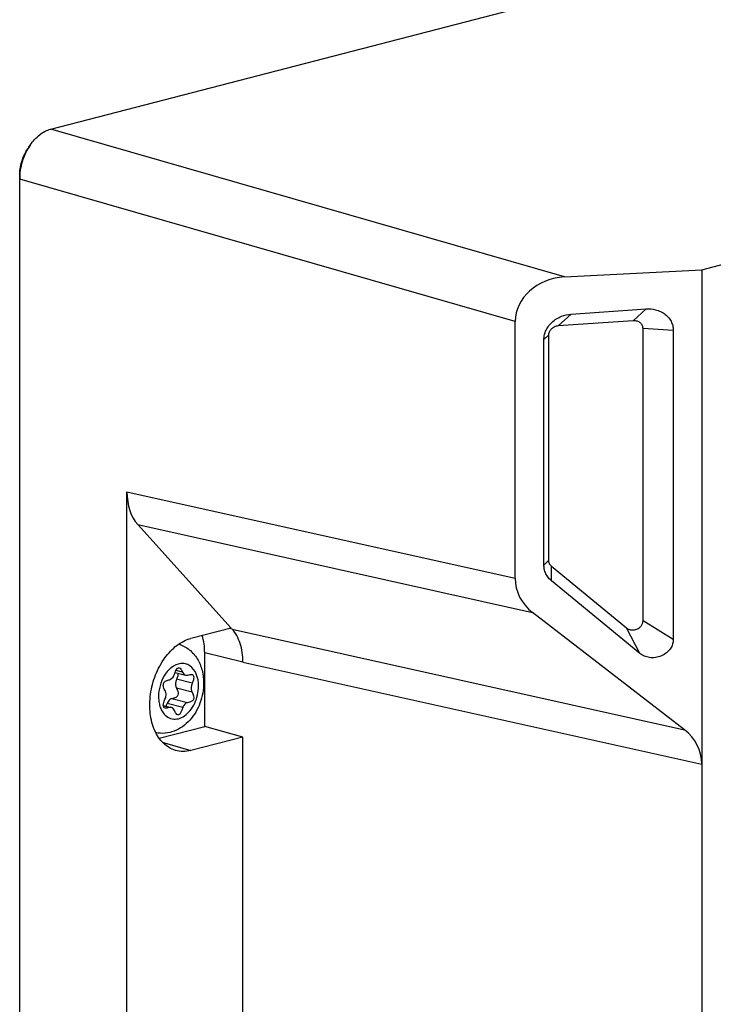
# Model space of a CAD drawing. Header units: millimetres. Extents: x 0 to 3905, y -1166 to 1110.
# Tile 97 of 155: x 1855 to 1895, y 639 to 696. Entities that reach past the tile are written whole.
import ezdxf

# ---------------------------------------------------------------- set-up
doc = ezdxf.new("R2010")
doc.units = ezdxf.units.MM
doc.header["$LTSCALE"] = 65.395
doc.layers.add('DE-13-001392DXF_CONTINUOUS_LINE', color=7, linetype='CONTINUOUS')
doc.layers.add('SC-PM3X6T10BDXF_CONTINUOUS_LINE', color=7, linetype='CONTINUOUS')

msp = doc.modelspace()

# ---------------------------------------------------------------- linework, layer by layer
at = {"layer": 'DE-13-001392DXF_CONTINUOUS_LINE'}
for p, q in [((1856.872, 689.517), (2010.732, 729.339)), ((1894.255, 681.443), (2036.14, 718.165)), ((1886.381, 681.034), (1856.872, 689.517)), ((1855.692, 688.586), (1855.562, 688.391)), ((1855.093, 686.826), (1855.105, 686.646)), ((1855.093, 564.964), (1855.093, 686.826)), ((1855.105, 564.784), (1855.105, 686.646)), ((1883.537, 678.473), (1855.105, 686.646)), ((1886.381, 681.034), (1894.255, 681.443)), ((1894.255, 681.443), (1894.255, 556.251)), ((1886.752, 678.896), (1886.017, 678.216)), ((1886.752, 678.896), (1891.057, 679.194)), ((1891.057, 679.194), (1890.322, 678.515)), ((1883.537, 663.747), (1883.537, 678.473)), ((1890.322, 678.515), (1886.017, 678.216)), ((1885.19, 677.435), (1885.459, 677.695)), ((1885.459, 677.695), (1885.459, 664.751)), ((1890.88, 661.293), (1890.88, 678.071)), ((1892.619, 677.95), (1890.88, 678.071)), ((1892.619, 677.95), (1892.619, 660.221)), ((1885.19, 664.492), (1885.19, 677.435)), ((1861.252, 579.782), (1861.252, 668.7)), ((1861.252, 668.7), (1883.537, 663.747)), ((1867.232, 660.879), (1861.873, 666.813)), ((1861.873, 666.813), (1884.537, 661.776)), ((1885.19, 664.492), (1885.459, 664.751)), ((1885.632, 663.579), (1885.617, 664.426)), ((1885.617, 664.426), (1889.923, 660.89)), ((1890.704, 659.415), (1885.632, 663.579)), ((1893.255, 655.045), (1884.537, 661.776)), ((1892.619, 660.221), (1890.88, 661.293)), ((1867.232, 660.879), (1864.919, 660.281)), ((1867.289, 660.816), (1867.125, 660.852)), ((1867.289, 660.816), (1893.255, 655.045)), ((1890.704, 659.415), (1889.923, 660.89)), ((1865.715, 655.23), (1865.715, 659.459)), ((1867.91, 658.929), (1865.715, 659.459)), ((1867.91, 658.929), (1894.255, 653.074)), ((1863.101, 654.554), (1865.715, 655.23)), ((1867.91, 654.625), (1865.715, 655.23)), ((1867.91, 654.625), (1864.919, 653.85)), ((1867.91, 597.304), (1867.91, 654.625)), ((1863.281, 654.333), (1864.919, 653.85))]:
    msp.add_line(p, q, dxfattribs=at)
for centre, major_axis, ratio, start_param, end_param in [((1886.385, 678.618), (2.816, 0.5), 0.840969, 1.423769, 2.993347), ((1863.375, 669.251), (0.755, 2.905), 0.683042, -4.348939, -3.564046), ((1886.954, 664.01), (3.339, 0.872), 0.831413, 2.927757, 3.712651), ((1890.838, 652.811), (3.339, 0.872), 0.831413, -0.213835, 0.571058)]:
    msp.add_ellipse(centre, major_axis=major_axis, ratio=ratio, start_param=start_param, end_param=end_param, dxfattribs=at)
for points, knots in [([(1855.692, 688.586), (1855.77, 688.703), (1855.938, 688.92), (1856.226, 689.193), (1856.537, 689.399), (1856.761, 689.488), (1856.872, 689.517)], [0, 0, 0, 0, 0.27496, 0.533955, 0.775415, 1, 1, 1, 1]), ([(1855.093, 686.826), (1855.093, 687.103), (1855.177, 687.655), (1855.41, 688.164), (1855.562, 688.391)], [0, 0, 0, 0, 0.503214, 1, 1, 1, 1]), ([(1855.105, 686.646), (1855.106, 686.817), (1855.134, 687.161), (1855.249, 687.667), (1855.432, 688.148), (1855.599, 688.447), (1855.692, 688.586)], [0, 0, 0, 0, 0.249332, 0.503024, 0.755161, 1, 1, 1, 1]), ([(1885.19, 677.435), (1885.19, 677.51), (1885.206, 677.674), (1885.284, 677.928), (1885.429, 678.19), (1885.642, 678.433), (1885.907, 678.634), (1886.273, 678.817), (1886.566, 678.883), (1886.752, 678.896)], [0, 0, 0, 0, 0.096303, 0.209742, 0.338376, 0.47789, 0.621584, 0.761419, 1, 1, 1, 1]), ([(1891.057, 679.194), (1891.238, 679.207), (1891.528, 679.184), (1891.897, 679.052), (1892.163, 678.889), (1892.378, 678.675), (1892.525, 678.432), (1892.603, 678.187), (1892.619, 678.025), (1892.619, 677.95)], [0, 0, 0, 0, 0.243463, 0.381792, 0.521961, 0.65772, 0.784468, 0.8992, 1, 1, 1, 1]), ([(1886.017, 678.216), (1885.937, 678.211), (1885.792, 678.173), (1885.618, 678.057), (1885.518, 677.928), (1885.469, 677.804), (1885.459, 677.732), (1885.459, 677.695)], [0, 0, 0, 0, 0.290171, 0.521964, 0.743092, 0.865224, 1, 1, 1, 1]), ([(1890.88, 678.071), (1890.88, 678.107), (1890.871, 678.177), (1890.823, 678.294), (1890.721, 678.412), (1890.544, 678.504), (1890.401, 678.52), (1890.322, 678.515)], [0, 0, 0, 0, 0.137695, 0.25912, 0.475299, 0.70386, 1, 1, 1, 1]), ([(1885.459, 664.751), (1885.459, 664.717), (1885.467, 664.655), (1885.498, 664.57), (1885.546, 664.493), (1885.591, 664.448), (1885.617, 664.426)], [0, 0, 0, 0, 0.273788, 0.497403, 0.721929, 1, 1, 1, 1]), ([(1885.632, 663.579), (1885.602, 663.605), (1885.54, 663.661), (1885.419, 663.792), (1885.293, 663.989), (1885.219, 664.209), (1885.194, 664.377), (1885.19, 664.455), (1885.19, 664.492)], [0, 0, 0, 0, 0.113316, 0.239143, 0.511282, 0.777215, 0.895855, 1, 1, 1, 1]), ([(1889.923, 660.89), (1889.965, 660.855), (1890.063, 660.8), (1890.223, 660.766), (1890.382, 660.772), (1890.531, 660.815), (1890.665, 660.89), (1890.778, 660.996), (1890.845, 661.11), (1890.875, 661.212), (1890.88, 661.266), (1890.88, 661.293)], [0, 0, 0, 0, 0.132198, 0.260581, 0.384959, 0.50628, 0.626539, 0.74775, 0.871522, 0.935163, 1, 1, 1, 1]), ([(1867.91, 658.929), (1867.91, 659.115), (1867.885, 659.476), (1867.767, 659.989), (1867.573, 660.443), (1867.391, 660.704), (1867.289, 660.816)], [0, 0, 0, 0, 0.274191, 0.533638, 0.775678, 1, 1, 1, 1]), ([(1864.032, 653.858), (1863.906, 653.896), (1863.658, 654.005), (1863.331, 654.26), (1863.053, 654.597), (1862.832, 655.005), (1862.673, 655.473), (1862.58, 655.986), (1862.555, 656.531), (1862.599, 657.09), (1862.71, 657.649), (1862.942, 658.362), (1863.29, 659.017), (1863.741, 659.562), (1864.108, 659.891), (1864.5, 660.137), (1864.78, 660.245), (1864.919, 660.281)], [0, 0, 0, 0, 0.049406, 0.10061, 0.154822, 0.212749, 0.274574, 0.340031, 0.408501, 0.479109, 0.550815, 0.6225, 0.761139, 0.826465, 0.888142, 0.94592, 1, 1, 1, 1]), ([(1865.715, 659.459), (1865.715, 659.631), (1865.692, 659.966), (1865.62, 660.294), (1865.572, 660.45)], [0, 0, 0, 0, 0.513014, 1, 1, 1, 1]), ([(1892.619, 660.221), (1892.619, 660.135), (1892.59, 659.95), (1892.459, 659.684), (1892.235, 659.445), (1891.936, 659.266), (1891.595, 659.172), (1891.253, 659.17), (1890.948, 659.252), (1890.776, 659.356), (1890.704, 659.415)], [0, 0, 0, 0, 0.102547, 0.218716, 0.348064, 0.486784, 0.628069, 0.764212, 0.889104, 1, 1, 1, 1]), ([(1864.919, 653.85), (1864.772, 653.812), (1864.472, 653.772), (1864.172, 653.816), (1864.032, 653.858)], [0, 0, 0, 0, 0.508734, 1, 1, 1, 1])]:
    msp.add_open_spline(points, degree=3, knots=knots, dxfattribs=at)
at = {"layer": 'SC-PM3X6T10BDXF_CONTINUOUS_LINE'}
for p, q in [((1864.444, 658.347), (1864.069, 658.444)), ((1864.017, 658.332), (1864.62, 658.176)), ((1864.991, 657.706), (1864.093, 657.938)), ((1864.991, 657.195), (1864.093, 657.427)), ((1864.719, 656.59), (1863.821, 656.822)), ((1863.338, 656.442), (1863.804, 656.321)), ((1863.67, 656.315), (1863.341, 656.4)), ((1864.46, 656.318), (1863.562, 656.55))]:
    msp.add_line(p, q, dxfattribs=at)
for centre, radius, start, end in [((1864.843, 657.308), 1.667, 135.7933, 136.4997), ((1861.719, 657.107), 1.925, 338.3934, 340.1159), ((1861.093, 657.331), 2.59, 340.1496, 342.445), ((1864.318, 656.724), 1.217, 209.5581, 210.8647)]:
    msp.add_arc(centre, radius, start, end, dxfattribs=at)
for points, knots in [([(1864.22, 659.957), (1864.44, 659.892), (1864.86, 659.67), (1865.324, 659.13), (1865.598, 658.459), (1865.654, 657.974), (1865.654, 657.729)], [0, 0, 0, 0, 0.243451, 0.488338, 0.740302, 1, 1, 1, 1]), ([(1863.634, 658.455), (1863.544, 658.36), (1863.217, 657.924), (1863.063, 657.364), (1863.063, 656.951)], [0, 0, 0, 0, 0.239587, 1, 1, 1, 1]), ([(1865.361, 657.546), (1865.361, 657.783), (1865.294, 658.226), (1864.969, 658.68), (1864.615, 658.84), (1864.227, 658.863), (1863.947, 658.725), (1863.791, 658.6)], [0, 0, 0, 0, 0.290491, 0.533691, 0.644414, 0.755343, 1, 1, 1, 1]), ([(1864.018, 658.331), (1864.036, 658.376), (1864.069, 658.452), (1864.127, 658.543), (1864.188, 658.6), (1864.237, 658.606), (1864.257, 658.601)], [0, 0, 0, 0, 0.370913, 0.647567, 0.844411, 1, 1, 1, 1]), ([(1864.257, 658.601), (1864.295, 658.591), (1864.376, 658.505), (1864.419, 658.409), (1864.444, 658.347)], [0, 0, 0, 0, 0.374285, 1, 1, 1, 1]), ([(1863.458, 657.258), (1863.413, 657.334), (1863.344, 657.47), (1863.329, 657.659), (1863.386, 657.768), (1863.485, 657.856), (1863.588, 657.886), (1863.661, 657.9)], [0, 0, 0, 0, 0.314027, 0.536536, 0.634423, 0.738206, 1, 1, 1, 1]), ([(1863.661, 657.9), (1863.695, 657.907), (1863.847, 657.969), (1863.944, 658.12), (1863.984, 658.239)], [0, 0, 0, 0, 0.218208, 1, 1, 1, 1]), ([(1864.093, 657.938), (1864.075, 657.895), (1864.024, 657.731), (1864.033, 657.539), (1864.093, 657.427)], [0, 0, 0, 0, 0.267704, 1, 1, 1, 1]), ([(1864.188, 658.289), (1864.188, 658.238), (1864.163, 658.117), (1864.121, 658.003), (1864.093, 657.938)], [0, 0, 0, 0, 0.418524, 1, 1, 1, 1]), ([(1864.444, 658.347), (1864.461, 658.306), (1864.506, 658.231), (1864.582, 658.186), (1864.62, 658.176)], [0, 0, 0, 0, 0.529756, 1, 1, 1, 1]), ([(1864.62, 658.176), (1864.652, 658.168), (1864.7, 658.167), (1864.743, 658.179), (1864.754, 658.182)], [0, 0, 0, 0, 0.739896, 1, 1, 1, 1]), ([(1864.754, 658.182), (1864.798, 658.197), (1864.874, 658.218), (1864.956, 658.22), (1864.988, 658.212)], [0, 0, 0, 0, 0.580655, 1, 1, 1, 1]), ([(1864.988, 658.212), (1865.017, 658.204), (1865.077, 658.164), (1865.094, 658.041), (1865.062, 657.888), (1865.019, 657.772), (1864.991, 657.706)], [0, 0, 0, 0, 0.158653, 0.344242, 0.617689, 1, 1, 1, 1]), ([(1865.654, 657.729), (1865.654, 657.338), (1865.511, 656.56), (1865.018, 655.709), (1864.458, 655.202), (1863.974, 654.938), (1863.443, 654.813), (1863.08, 654.838), (1862.905, 654.876)], [0, 0, 0, 0, 0.26071, 0.51668, 0.640356, 0.761496, 0.880818, 1, 1, 1, 1]), ([(1863.274, 656.1), (1863.339, 655.99), (1863.501, 655.797), (1863.842, 655.637), (1864.222, 655.654), (1864.587, 655.835), (1864.908, 656.147), (1865.246, 656.703), (1865.361, 657.21), (1865.361, 657.546)], [0, 0, 0, 0, 0.111763, 0.214502, 0.318592, 0.433622, 0.563342, 0.705491, 1, 1, 1, 1]), ([(1864.093, 657.427), (1864.114, 657.389), (1864.173, 657.267), (1864.205, 657.115), (1864.171, 657.027)], [0, 0, 0, 0, 0.317812, 1, 1, 1, 1]), ([(1864.991, 657.706), (1864.973, 657.663), (1864.922, 657.498), (1864.931, 657.307), (1864.991, 657.195)], [0, 0, 0, 0, 0.267704, 1, 1, 1, 1]), ([(1863.063, 656.951), (1863.063, 656.912), (1863.067, 656.761), (1863.088, 656.61), (1863.115, 656.5)], [0, 0, 0, 0, 0.25611, 1, 1, 1, 1]), ([(1863.338, 656.442), (1863.338, 656.5), (1863.371, 656.641), (1863.424, 656.772), (1863.458, 656.849)], [0, 0, 0, 0, 0.411335, 1, 1, 1, 1]), ([(1863.458, 656.849), (1863.473, 656.883), (1863.516, 657.014), (1863.509, 657.17), (1863.458, 657.258)], [0, 0, 0, 0, 0.268547, 1, 1, 1, 1]), ([(1863.821, 656.822), (1863.793, 656.818), (1863.67, 656.771), (1863.592, 656.647), (1863.562, 656.55)], [0, 0, 0, 0, 0.216834, 1, 1, 1, 1]), ([(1864.171, 657.027), (1864.15, 656.971), (1864.042, 656.864), (1863.901, 656.834), (1863.821, 656.822)], [0, 0, 0, 0, 0.422495, 1, 1, 1, 1]), ([(1864.991, 657.195), (1865.058, 657.072), (1865.135, 656.875), (1865.019, 656.707), (1864.941, 656.652), (1864.839, 656.612), (1864.761, 656.596), (1864.719, 656.59)], [0, 0, 0, 0, 0.505424, 0.605771, 0.715975, 0.845413, 1, 1, 1, 1]), ([(1863.115, 656.5), (1863.123, 656.466), (1863.158, 656.336), (1863.211, 656.21), (1863.26, 656.124)], [0, 0, 0, 0, 0.260646, 1, 1, 1, 1]), ([(1863.436, 656.285), (1863.407, 656.293), (1863.346, 656.334), (1863.338, 656.406), (1863.338, 656.442)], [0, 0, 0, 0, 0.458203, 1, 1, 1, 1]), ([(1863.67, 656.315), (1863.626, 656.3), (1863.55, 656.279), (1863.469, 656.277), (1863.436, 656.285)], [0, 0, 0, 0, 0.580656, 1, 1, 1, 1]), ([(1863.804, 656.321), (1863.772, 656.33), (1863.725, 656.33), (1863.681, 656.318), (1863.67, 656.315)], [0, 0, 0, 0, 0.739896, 1, 1, 1, 1]), ([(1863.98, 656.15), (1863.963, 656.192), (1863.918, 656.266), (1863.842, 656.311), (1863.804, 656.321)], [0, 0, 0, 0, 0.529756, 1, 1, 1, 1]), ([(1864.168, 655.896), (1864.129, 655.906), (1864.049, 655.992), (1864.006, 656.088), (1863.98, 656.15)], [0, 0, 0, 0, 0.374165, 1, 1, 1, 1]), ([(1864.46, 656.318), (1864.438, 656.251), (1864.398, 656.135), (1864.327, 655.995), (1864.256, 655.905), (1864.192, 655.89), (1864.168, 655.896)], [0, 0, 0, 0, 0.388614, 0.672839, 0.864141, 1, 1, 1, 1]), ([(1864.719, 656.59), (1864.691, 656.586), (1864.568, 656.539), (1864.49, 656.414), (1864.46, 656.318)], [0, 0, 0, 0, 0.216834, 1, 1, 1, 1])]:
    msp.add_open_spline(points, degree=3, knots=knots, dxfattribs=at)
for points in [[(1863.791, 658.6), (1863.741, 658.56), (1863.693, 658.516), (1863.648, 658.47)], [(1863.984, 658.239), (1863.995, 658.27), (1864.006, 658.301), (1864.018, 658.331)]]:
    msp.add_open_spline(points, degree=3, dxfattribs=at)

doc.saveas('drawing.dxf')
